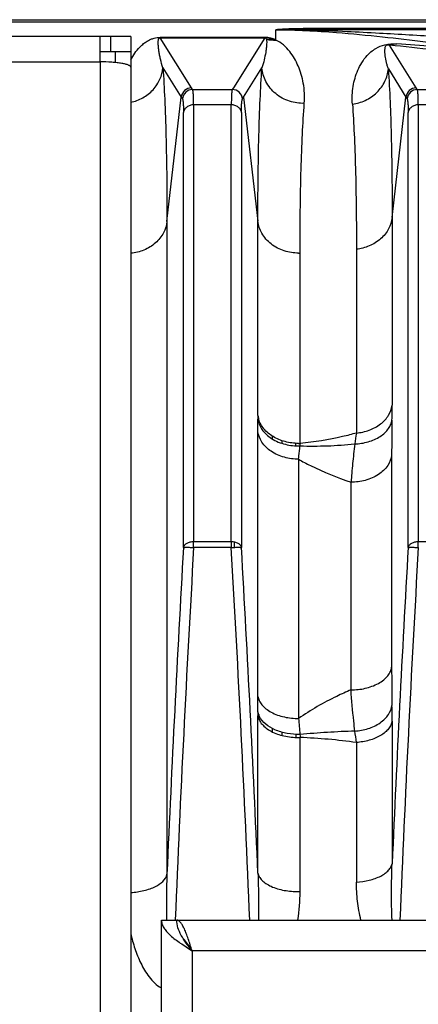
# Model space of a CAD drawing. Extents: x -1680 to 1181, y 8 to 1691.
# Tile 23 of 83: x -675 to -636, y 347 to 443. Entities that reach past the tile are written whole.
import ezdxf

# ---------------------------------------------------------------- set-up
doc = ezdxf.new("R2010")
doc.units = 0
doc.header["$LTSCALE"] = 65.395
doc.layers.get('0').update_dxf_attribs({"linetype": 'CONTINUOUS'})

msp = doc.modelspace()

# ---------------------------------------------------------------- linework, layer by layer
at = {"color": 6, "linetype": 'CONTINUOUS'}
for p, q in [((-855.097, 443.13), (-567.495, 443.13)), ((-661.495, 191.026), (-661.495, 355.026)), ((-661.495, 355.026), (-526.495, 355.026))]:
    msp.add_line(p, q, dxfattribs=at)
at = {"color": 9, "linetype": 'CONTINUOUS'}
for p, q in [((-855.097, 442.922), (-567.495, 442.922)), ((-646.903, 442.255), (-646.903, 442.13)), ((-567.495, 442.255), (-646.903, 442.255)), ((-666.495, 441.485), (-666.495, 439.985)), ((-658.551, 436.463), (-661.622, 441.362)), ((-651.368, 441.362), (-654.439, 436.463)), ((-650.296, 441.137), (-650.296, 442.141)), ((-567.495, 442.13), (-646.903, 442.13)), ((-636.551, 436.463), (-639.168, 440.637)), ((-683.528, 439.005), (-667.495, 439.005)), ((-667.495, 439.005), (-667.495, 308.284)), ((-661.346, 438.423), (-659.546, 435.551)), ((-653.444, 435.551), (-651.654, 438.406)), ((-639.272, 438.305), (-637.546, 435.551)), ((-660.949, 423.371), (-659.546, 435.551)), ((-658.44, 436.288), (-658.551, 436.463)), ((-658.44, 436.288), (-654.55, 436.288)), ((-654.439, 436.463), (-654.55, 436.288)), ((-653.444, 435.551), (-652.045, 423.406)), ((-638.904, 423.762), (-637.546, 435.551)), ((-636.44, 436.288), (-636.551, 436.463)), ((-636.44, 436.288), (-632.55, 436.288)), ((-658.34, 434.796), (-658.34, 392.035)), ((-654.65, 434.796), (-658.34, 434.796)), ((-654.65, 392.035), (-654.65, 434.796)), ((-636.34, 434.796), (-636.34, 392.035)), ((-632.65, 434.796), (-636.34, 434.796)), ((-659.335, 391.473), (-659.335, 434.032)), ((-653.655, 434.032), (-653.655, 391.473)), ((-637.335, 391.473), (-637.335, 434.032)), ((-660.949, 423.371), (-660.949, 359.508)), ((-652.045, 404.395), (-652.045, 423.406)), ((-638.904, 423.762), (-638.904, 405.398)), ((-647.918, 401.671), (-647.918, 420.289)), ((-642.398, 420.67), (-642.398, 402.68)), ((-652.041, 376.895), (-652.041, 402.813)), ((-650.65, 402.388), (-650.65, 402.113)), ((-649.655, 401.662), (-649.655, 401.92)), ((-648.338, 401.43), (-648.338, 401.685)), ((-648.06, 400.115), (-648.06, 374.744)), ((-638.949, 400.511), (-638.949, 379.762)), ((-642.929, 377.547), (-642.929, 397.865)), ((-654.65, 392.035), (-658.34, 392.035)), ((-654.653, 391.48), (-658.337, 391.48)), ((-654.34, 391.494), (-654.34, 392.004)), ((-632.65, 392.035), (-636.34, 392.035)), ((-652.045, 359.601), (-652.045, 375.004)), ((-638.904, 374.481), (-638.904, 360.535)), ((-650.65, 373.771), (-650.65, 373.446)), ((-649.655, 373.083), (-649.655, 373.388)), ((-648.302, 372.894), (-648.302, 373.19)), ((-648.302, 372.892), (-648.302, 373.186)), ((-647.918, 357.806), (-647.918, 372.89)), ((-642.398, 372.398), (-642.398, 358.739)), ((-658.495, 352.026), (-658.495, 194.026)), ((-529.495, 352.026), (-658.495, 352.026))]:
    msp.add_line(p, q, dxfattribs=at)
at = {"color": 3, "linetype": 'CONTINUOUS'}
for p, q in [((-664.495, 441.485), (-869.495, 441.485)), ((-667.495, 439.005), (-667.495, 441.485)), ((-664.495, 439.985), (-664.495, 314.8))]:
    msp.add_line(p, q, dxfattribs=at)
at = {"color": 7, "linetype": 'CONTINUOUS'}
for p, q in [((-664.495, 441.485), (-664.495, 439.985)), ((-664.495, 439.985), (-667.495, 439.985)), ((-665.995, 438.936), (-665.995, 439.985))]:
    msp.add_line(p, q, dxfattribs=at)
at = {"color": 2, "linetype": 'CONTINUOUS'}
for p, q in [((-661.622, 441.391), (-661.622, 441.362)), ((-651.368, 441.391), (-661.622, 441.391)), ((-661.622, 441.362), (-651.368, 441.362)), ((-651.23, 441.257), (-650.577, 441.257)), ((-650.492, 441.225), (-651.215, 441.225)), ((-658.34, 391.48), (-658.34, 392.035)), ((-654.65, 392.035), (-654.65, 391.48)), ((-636.34, 391.48), (-636.34, 392.035))]:
    msp.add_line(p, q, dxfattribs=at)
for centre, radius, start, end in [((-651.364, 439.013), 2.377, 87.07579, 90.0778), ((-650.458, 444.815), 3.682, 258.14067, 272.5249), ((-649.709, 404.704), 2.356, 187.54337, 195.64524), ((-582.893, 404.396), 69.151, 180.00149, 180.28559), ((-649.661, 404.717), 2.405, 195.62471, 196.61541), ((-648.065, 406.956), 5.287, 270.0001, 271.58593), ((-622.742, 400.343), 25.211, 176.97959, 177.54058), ((-555.656, 375.007), 96.388, 179.76023, 180.0018), ((-650.323, 375.714), 1.749, 199.68577, 204.80453), ((-648.064, 379.696), 6.808, 269.99988, 271.23126), ((-593.603, 374.959), 54.354, 181.87508, 182.18242)]:
    msp.add_arc(centre, radius, start, end, dxfattribs=at)
at = {"color": 9, "linetype": 'CONTINUOUS'}
for centre, radius, start, end in [((-648.909, 348.925), 93.227, 88.76666, 90.85215), ((-692.262, -80.013), 523.35, 83.21461, 84.17734), ((-625.071, 457.233), 40.726, 212.16602, 212.45822), ((-658.437, 435.286), 1.002, 90.17869, 174.8411), ((-654.553, 435.286), 1.002, 5.1589, 89.82131), ((-687.912, 457.229), 40.718, 327.54174, 327.83401), ((-603.071, 457.233), 40.726, 212.16602, 212.45822), ((-636.437, 435.286), 1.002, 90.17869, 174.8411), ((-648.065, 424.904), 4.618, 269.99998, 271.81542), ((-720.949, 405.427), 82.045, 358.96959, 359.97976), ((-911.593, 402.759), 259.553, 0.01182, 0.28526), ((-444.542, 400.433), 194.407, 178.96312, 179.97716), ((-226.349, 337.27), 421.16, 171.0653, 171.21281), ((1774.191, 252.543), 2437.489, 176.732532, 177.484862), ((1643.023, 259.091), 2305.165, 176.707589, 177.614647), ((-2955.234, 259.116), 2304.386, 2.385388, 3.292904), ((-3088.137, 252.492), 2438.445, 2.517528, 3.26737), ((1806.886, 251.979), 2448.198, 176.733618, 177.458584), ((1750.139, 254.971), 2390.38, 176.726184, 177.601051), ((-424.906, 379.747), 214.043, 179.99593, 180.99706), ((-1000.152, 376.909), 348.112, 359.75331, 359.99761), ((-725.298, 374.541), 86.394, 359.96005, 0.98237), ((-169.539, 414.349), 480.157, 184.73129, 184.91845), ((-650.344, 314.466), 58.474, 82.19046, 87.62254), ((-674.462, 368.696), 32.277, 6.58618, 8.58825), ((-569.275, 356.179), 91.735, 177.91994, 180.71988), ((-665.92, 357.812), 18.002, 351.09782, 359.9814), ((-648.064, 365.824), 8.019, 269.99988, 271.04532)]:
    msp.add_arc(centre, radius, start, end, dxfattribs=at)
at = {"color": 6, "linetype": 'CONTINUOUS'}
for centre in [(-658.548, 435.461), (-636.548, 435.461)]:
    msp.add_arc(centre, 1.002, 90.16724, 174.80909, dxfattribs=at)
at = {"color": 9, "linetype": 'CONTINUOUS'}
for points, knots in [([(-646.903, 442.255), (-647.225, 442.255), (-647.86, 442.252), (-648.777, 442.235), (-649.586, 442.202), (-650.082, 442.167), (-650.296, 442.141)], [0, 0, 0, 0, 0.284668, 0.56073, 0.810096, 1, 1, 1, 1]), ([(-664.495, 439.192), (-664.376, 439.419), (-664.112, 439.859), (-663.706, 440.363), (-663.32, 440.728), (-662.966, 440.997), (-662.59, 441.2), (-662.133, 441.353), (-661.82, 441.391), (-661.622, 441.391)], [0, 0, 0, 0, 0.202232, 0.404065, 0.508697, 0.621019, 0.754111, 0.843988, 1, 1, 1, 1]), ([(-661.346, 438.423), (-661.437, 438.698), (-661.551, 439.108), (-661.666, 439.648), (-661.732, 440.028), (-661.779, 440.391), (-661.804, 440.683), (-661.809, 440.909), (-661.804, 441.046), (-661.79, 441.152), (-661.772, 441.231), (-661.743, 441.297), (-661.694, 441.35), (-661.649, 441.362), (-661.622, 441.362)], [0, 0, 0, 0, 0.282925, 0.414317, 0.539452, 0.658521, 0.771607, 0.825928, 0.878828, 0.904864, 0.930892, 0.958015, 0.974035, 1, 1, 1, 1]), ([(-650.296, 442.141), (-648.313, 442.141), (-644.819, 441.949), (-639.941, 441.484), (-635.694, 440.989), (-630.357, 440.272), (-623.953, 439.254), (-618.918, 438.292), (-616.468, 437.78)], [0, 0, 0, 0, 0.174164, 0.307024, 0.430473, 0.549753, 0.780078, 1, 1, 1, 1]), ([(-646.903, 442.13), (-645.704, 442.094), (-643.453, 442), (-639.252, 441.781), (-634.392, 441.495), (-628.784, 441.144), (-621.688, 440.679), (-613.259, 440.092), (-606.632, 439.584), (-603.444, 439.322)], [0, 0, 0, 0, 0.082615, 0.155174, 0.289753, 0.417991, 0.542215, 0.779601, 1, 1, 1, 1]), ([(-651.215, 441.212), (-651.201, 441.164), (-651.187, 441.062), (-651.181, 440.856), (-651.196, 440.59), (-651.232, 440.261), (-651.302, 439.792), (-651.428, 439.168), (-651.568, 438.666), (-651.654, 438.406)], [0, 0, 0, 0, 0.052967, 0.106358, 0.216662, 0.332271, 0.453421, 0.713401, 1, 1, 1, 1]), ([(-647.502, 434.945), (-647.453, 435.602), (-647.513, 436.86), (-648.024, 438.592), (-648.886, 440.091), (-649.761, 440.888), (-650.296, 441.137)], [0, 0, 0, 0, 0.277063, 0.523328, 0.75187, 1, 1, 1, 1]), ([(-642.791, 434.875), (-642.832, 435.451), (-642.797, 436.314), (-642.553, 437.416), (-642.276, 438.197), (-641.886, 438.951), (-641.441, 439.547), (-640.962, 440.008), (-640.408, 440.406), (-639.556, 440.758), (-638.833, 440.802), (-638.438, 440.771)], [0, 0, 0, 0, 0.207947, 0.307538, 0.406022, 0.505859, 0.61238, 0.672551, 0.744759, 0.85717, 1, 1, 1, 1]), ([(-639.272, 438.305), (-639.309, 438.416), (-639.375, 438.636), (-639.459, 438.965), (-639.525, 439.286), (-639.575, 439.599), (-639.601, 439.856), (-639.608, 440.059), (-639.606, 440.208), (-639.591, 440.357), (-639.556, 440.511), (-639.479, 440.636), (-639.372, 440.676), (-639.276, 440.675), (-639.208, 440.653), (-639.168, 440.637)], [0, 0, 0, 0, 0.129725, 0.255078, 0.376294, 0.493597, 0.607268, 0.662912, 0.717953, 0.772795, 0.828782, 0.895033, 0.922083, 0.952182, 1, 1, 1, 1]), ([(-638.438, 440.771), (-638.499, 440.752), (-638.737, 440.683), (-638.984, 440.646), (-639.168, 440.637)], [0, 0, 0, 0, 0.258598, 1, 1, 1, 1]), ([(-629.125, 440.023), (-629.874, 440.083), (-632.978, 440.335), (-636.082, 440.588), (-638.438, 440.771)], [0, 0, 0, 0, 0.24134, 1, 1, 1, 1]), ([(-664.495, 435.046), (-664.085, 435.131), (-663.279, 435.43), (-662.274, 436.222), (-661.593, 437.261), (-661.385, 438.043), (-661.346, 438.423)], [0, 0, 0, 0, 0.254958, 0.51558, 0.767446, 1, 1, 1, 1]), ([(-661.346, 438.423), (-661.275, 437.399), (-661.155, 435.195), (-660.985, 430.178), (-660.949, 426.184), (-660.949, 423.371)], [0, 0, 0, 0, 0.204397, 0.439616, 1, 1, 1, 1]), ([(-652.045, 423.406), (-652.045, 426.205), (-652.009, 430.183), (-651.843, 435.183), (-651.724, 437.383), (-651.654, 438.406)], [0, 0, 0, 0, 0.55959, 0.795003, 1, 1, 1, 1]), ([(-647.502, 434.945), (-647.986, 434.928), (-648.999, 435.069), (-650.353, 435.809), (-651.318, 436.99), (-651.607, 437.945), (-651.654, 438.406)], [0, 0, 0, 0, 0.245562, 0.507559, 0.764865, 1, 1, 1, 1]), ([(-642.791, 434.876), (-642.357, 434.926), (-641.48, 435.171), (-640.349, 435.941), (-639.556, 437.036), (-639.315, 437.889), (-639.272, 438.305)], [0, 0, 0, 0, 0.24775, 0.507487, 0.762769, 1, 1, 1, 1]), ([(-639.272, 438.305), (-639.131, 436.166), (-638.948, 431.318), (-638.904, 426.468), (-638.904, 423.762)], [0, 0, 0, 0, 0.44211, 1, 1, 1, 1]), ([(-658.34, 434.796), (-658.34, 434.99), (-658.343, 435.333), (-658.357, 435.733), (-658.377, 435.983), (-658.393, 436.118), (-658.412, 436.216), (-658.429, 436.269), (-658.44, 436.288)], [0, 0, 0, 0, 0.387559, 0.68543, 0.799474, 0.889831, 0.956484, 1, 1, 1, 1]), ([(-654.55, 436.288), (-654.561, 436.269), (-654.578, 436.216), (-654.597, 436.118), (-654.613, 435.983), (-654.633, 435.733), (-654.647, 435.333), (-654.65, 434.99), (-654.65, 434.796)], [0, 0, 0, 0, 0.043516, 0.110169, 0.200526, 0.314569, 0.612441, 1, 1, 1, 1]), ([(-636.34, 434.796), (-636.34, 434.99), (-636.343, 435.333), (-636.357, 435.733), (-636.377, 435.983), (-636.393, 436.118), (-636.412, 436.216), (-636.429, 436.269), (-636.44, 436.288)], [0, 0, 0, 0, 0.387559, 0.68543, 0.799474, 0.889831, 0.956484, 1, 1, 1, 1]), ([(-659.435, 435.376), (-659.424, 435.359), (-659.407, 435.311), (-659.388, 435.223), (-659.372, 435.101), (-659.352, 434.876), (-659.338, 434.515), (-659.335, 434.207), (-659.335, 434.032)], [0, 0, 0, 0, 0.044151, 0.111076, 0.201472, 0.315436, 0.613079, 1, 1, 1, 1]), ([(-658.34, 434.796), (-658.457, 434.796), (-658.697, 434.76), (-659.019, 434.598), (-659.251, 434.343), (-659.323, 434.132), (-659.335, 434.032)], [0, 0, 0, 0, 0.25849, 0.525738, 0.777273, 1, 1, 1, 1]), ([(-653.655, 434.032), (-653.667, 434.132), (-653.739, 434.343), (-653.971, 434.598), (-654.292, 434.76), (-654.533, 434.796), (-654.65, 434.796)], [0, 0, 0, 0, 0.222727, 0.474262, 0.74151, 1, 1, 1, 1]), ([(-653.655, 434.032), (-653.655, 434.207), (-653.652, 434.515), (-653.638, 434.875), (-653.618, 435.101), (-653.601, 435.222), (-653.583, 435.311), (-653.566, 435.359), (-653.555, 435.376)], [0, 0, 0, 0, 0.386877, 0.684499, 0.798469, 0.88888, 0.955827, 1, 1, 1, 1]), ([(-647.918, 420.289), (-647.918, 423.024), (-647.881, 426.91), (-647.703, 431.795), (-647.577, 433.945), (-647.502, 434.945)], [0, 0, 0, 0, 0.559516, 0.79493, 1, 1, 1, 1]), ([(-642.791, 434.875), (-642.72, 433.901), (-642.602, 431.809), (-642.434, 427.074), (-642.398, 423.313), (-642.398, 420.67)], [0, 0, 0, 0, 0.20629, 0.442098, 1, 1, 1, 1]), ([(-637.435, 435.376), (-637.424, 435.359), (-637.407, 435.311), (-637.388, 435.223), (-637.372, 435.101), (-637.352, 434.876), (-637.338, 434.515), (-637.335, 434.207), (-637.335, 434.032)], [0, 0, 0, 0, 0.044151, 0.111076, 0.201472, 0.315436, 0.613079, 1, 1, 1, 1]), ([(-636.34, 434.796), (-636.457, 434.796), (-636.697, 434.76), (-637.019, 434.598), (-637.251, 434.343), (-637.323, 434.132), (-637.335, 434.032)], [0, 0, 0, 0, 0.25849, 0.525738, 0.777273, 1, 1, 1, 1]), ([(-660.949, 423.371), (-660.993, 422.994), (-661.239, 422.211), (-662.039, 421.218), (-663.178, 420.524), (-664.056, 420.313), (-664.495, 420.271)], [0, 0, 0, 0, 0.224198, 0.473908, 0.738968, 1, 1, 1, 1]), ([(-648.065, 420.286), (-648.535, 420.286), (-649.501, 420.433), (-650.788, 421.099), (-651.713, 422.143), (-651.998, 422.998), (-652.045, 423.406)], [0, 0, 0, 0, 0.257111, 0.523503, 0.775587, 1, 1, 1, 1]), ([(-638.904, 423.762), (-638.948, 423.383), (-639.196, 422.599), (-639.993, 421.612), (-641.113, 420.927), (-641.971, 420.713), (-642.398, 420.667)], [0, 0, 0, 0, 0.228029, 0.47923, 0.742784, 1, 1, 1, 1]), ([(-642.398, 402.68), (-641.975, 402.72), (-641.133, 402.902), (-640.02, 403.49), (-639.21, 404.351), (-638.948, 405.06), (-638.904, 405.398)], [0, 0, 0, 0, 0.268842, 0.538067, 0.784663, 1, 1, 1, 1]), ([(-642.565, 401.609), (-642.123, 401.629), (-641.459, 401.732), (-640.635, 402.03), (-640.08, 402.325), (-639.616, 402.684), (-639.259, 403.085), (-639.022, 403.512), (-638.939, 403.809), (-638.917, 403.953)], [0, 0, 0, 0, 0.285202, 0.427201, 0.562802, 0.688529, 0.803007, 0.906149, 1, 1, 1, 1]), ([(-648.06, 400.115), (-648.53, 400.115), (-649.479, 400.239), (-650.754, 400.799), (-651.692, 401.69), (-651.993, 402.451), (-652.041, 402.808)], [0, 0, 0, 0, 0.271438, 0.545427, 0.791846, 1, 1, 1, 1]), ([(-642.398, 402.68), (-642.849, 402.554), (-644.663, 402.089), (-646.52, 401.79), (-647.918, 401.671)], [0, 0, 0, 0, 0.250193, 1, 1, 1, 1]), ([(-648.06, 400.115), (-648.05, 400.223), (-648.006, 400.659), (-647.963, 401.096), (-647.93, 401.425)], [0, 0, 0, 0, 0.247349, 1, 1, 1, 1]), ([(-647.93, 401.425), (-647.036, 401.396), (-645.244, 401.404), (-643.457, 401.522), (-642.565, 401.609)], [0, 0, 0, 0, 0.49962, 1, 1, 1, 1]), ([(-642.565, 401.609), (-642.605, 401.286), (-642.672, 400.646), (-642.769, 399.698), (-642.854, 398.773), (-642.908, 398.165), (-642.929, 397.865)], [0, 0, 0, 0, 0.259613, 0.513126, 0.760071, 1, 1, 1, 1]), ([(-648.06, 400.115), (-647.681, 399.9), (-646.028, 399.026), (-644.286, 398.325), (-642.929, 397.865)], [0, 0, 0, 0, 0.233438, 1, 1, 1, 1]), ([(-638.949, 400.511), (-638.997, 400.157), (-639.303, 399.405), (-640.245, 398.532), (-641.518, 397.985), (-642.462, 397.865), (-642.929, 397.865)], [0, 0, 0, 0, 0.207313, 0.453722, 0.728268, 1, 1, 1, 1]), ([(-642.929, 377.547), (-642.463, 377.547), (-641.534, 377.645), (-640.449, 378.029), (-639.734, 378.503), (-639.334, 378.897), (-639.067, 379.32), (-638.973, 379.619), (-638.949, 379.762)], [0, 0, 0, 0, 0.286122, 0.568678, 0.696205, 0.810209, 0.910608, 1, 1, 1, 1]), ([(-652.041, 376.9), (-652.017, 376.76), (-651.923, 376.47), (-651.658, 376.06), (-651.26, 375.677), (-650.546, 375.215), (-649.459, 374.84), (-648.529, 374.744), (-648.06, 374.744)], [0, 0, 0, 0, 0.087357, 0.186077, 0.298994, 0.426174, 0.710308, 1, 1, 1, 1]), ([(-642.929, 377.547), (-643.4, 377.347), (-645.178, 376.545), (-646.883, 375.572), (-648.06, 374.744)], [0, 0, 0, 0, 0.262249, 1, 1, 1, 1]), ([(-642.547, 373.515), (-642.587, 373.839), (-642.739, 375.181), (-642.856, 376.526), (-642.929, 377.547)], [0, 0, 0, 0, 0.241755, 1, 1, 1, 1]), ([(-642.547, 373.515), (-642.11, 373.546), (-641.453, 373.666), (-640.639, 373.987), (-640.086, 374.302), (-639.621, 374.683), (-639.164, 375.222), (-638.962, 375.707), (-638.917, 376.023)], [0, 0, 0, 0, 0.278063, 0.418262, 0.553556, 0.680514, 0.79745, 1, 1, 1, 1]), ([(-638.904, 374.48), (-638.926, 374.353), (-639.01, 374.09), (-639.244, 373.718), (-639.591, 373.369), (-640.037, 373.057), (-640.567, 372.798), (-641.351, 372.53), (-641.978, 372.428), (-642.398, 372.398)], [0, 0, 0, 0, 0.089304, 0.188993, 0.30166, 0.42727, 0.564129, 0.708397, 1, 1, 1, 1]), ([(-642.547, 373.515), (-643.445, 373.484), (-645.24, 373.397), (-647.033, 373.264), (-647.928, 373.181)], [0, 0, 0, 0, 0.499535, 1, 1, 1, 1]), ([(-642.398, 358.739), (-641.978, 358.765), (-641.352, 358.853), (-640.564, 359.085), (-640.036, 359.308), (-639.592, 359.576), (-639.247, 359.875), (-639.012, 360.195), (-638.926, 360.425), (-638.904, 360.535)], [0, 0, 0, 0, 0.304219, 0.452787, 0.591735, 0.716643, 0.825659, 0.918956, 1, 1, 1, 1]), ([(-638.912, 355.026), (-638.953, 355.932), (-638.976, 357.77), (-638.937, 359.607), (-638.904, 360.536)], [0, 0, 0, 0, 0.493939, 1, 1, 1, 1]), ([(-664.495, 357.725), (-664.063, 357.748), (-663.424, 357.833), (-662.614, 358.069), (-661.752, 358.426), (-661.056, 358.972), (-660.949, 359.508)], [0, 0, 0, 0, 0.312685, 0.464416, 0.605318, 1, 1, 1, 1]), ([(-652.045, 359.601), (-652.021, 359.483), (-651.923, 359.236), (-651.656, 358.895), (-651.257, 358.578), (-650.536, 358.191), (-649.452, 357.884), (-648.532, 357.805), (-648.065, 357.805)], [0, 0, 0, 0, 0.077689, 0.169045, 0.278012, 0.404851, 0.697037, 1, 1, 1, 1]), ([(-652.045, 359.601), (-652.031, 359.219), (-651.987, 357.695), (-651.976, 356.169), (-651.991, 355.026)], [0, 0, 0, 0, 0.25057, 1, 1, 1, 1]), ([(-641.957, 355.026), (-642.111, 355.632), (-642.33, 356.866), (-642.398, 358.115), (-642.398, 358.739)], [0, 0, 0, 0, 0.500696, 1, 1, 1, 1]), ([(-664.495, 353.707), (-664.384, 353.211), (-664.115, 352.221), (-663.544, 350.778), (-662.748, 349.412), (-661.967, 348.639), (-661.495, 348.378)], [0, 0, 0, 0, 0.243826, 0.490614, 0.7417, 1, 1, 1, 1])]:
    msp.add_open_spline(points, degree=3, knots=knots, dxfattribs=at)
at = {"color": 2, "linetype": 'CONTINUOUS'}
for points, knots in [([(-651.368, 441.362), (-651.338, 441.362), (-651.292, 441.348), (-651.248, 441.297), (-651.232, 441.264), (-651.225, 441.243)], [0, 0, 0, 0, 0.451725, 0.65722, 1, 1, 1, 1]), ([(-650.296, 441.137), (-650.406, 441.192), (-650.71, 441.318), (-651.038, 441.377), (-651.243, 441.388)], [0, 0, 0, 0, 0.374075, 1, 1, 1, 1]), ([(-652.044, 404.052), (-652.02, 403.879), (-651.926, 403.522), (-651.546, 402.81), (-650.696, 402.042), (-649.379, 401.512), (-648.408, 401.412), (-647.93, 401.425)], [0, 0, 0, 0, 0.098901, 0.207271, 0.453706, 0.728937, 1, 1, 1, 1]), ([(-648.065, 401.669), (-648.509, 401.669), (-649.383, 401.778), (-650.564, 402.261), (-651.485, 403.016), (-651.864, 403.687), (-651.966, 404.029)], [0, 0, 0, 0, 0.275212, 0.537832, 0.77947, 1, 1, 1, 1]), ([(-658.34, 392.035), (-658.46, 392.035), (-658.693, 392.009), (-659.004, 391.895), (-659.238, 391.718), (-659.322, 391.552), (-659.335, 391.473)], [0, 0, 0, 0, 0.295733, 0.568324, 0.802423, 1, 1, 1, 1]), ([(-659.335, 391.473), (-659.327, 391.479), (-659.294, 391.485), (-659.232, 391.494), (-659.134, 391.498), (-659.007, 391.501), (-658.855, 391.5), (-658.629, 391.495), (-658.454, 391.487), (-658.337, 391.48)], [0, 0, 0, 0, 0.031268, 0.094644, 0.19261, 0.321977, 0.47716, 0.648579, 1, 1, 1, 1]), ([(-654.653, 391.48), (-654.536, 391.487), (-654.361, 391.495), (-654.135, 391.5), (-653.983, 391.501), (-653.856, 391.498), (-653.758, 391.494), (-653.696, 391.485), (-653.663, 391.479), (-653.655, 391.473)], [0, 0, 0, 0, 0.351395, 0.522811, 0.677997, 0.807371, 0.905344, 0.968727, 1, 1, 1, 1]), ([(-653.655, 391.473), (-653.668, 391.552), (-653.752, 391.718), (-653.986, 391.895), (-654.297, 392.009), (-654.529, 392.035), (-654.65, 392.035)], [0, 0, 0, 0, 0.197577, 0.431676, 0.704267, 1, 1, 1, 1]), ([(-636.34, 392.035), (-636.46, 392.035), (-636.693, 392.009), (-637.004, 391.895), (-637.238, 391.718), (-637.322, 391.552), (-637.335, 391.473)], [0, 0, 0, 0, 0.295733, 0.568324, 0.802423, 1, 1, 1, 1]), ([(-637.335, 391.473), (-637.327, 391.479), (-637.294, 391.485), (-637.232, 391.494), (-637.134, 391.498), (-637.007, 391.501), (-636.855, 391.5), (-636.629, 391.495), (-636.455, 391.487), (-636.338, 391.48)], [0, 0, 0, 0, 0.031265, 0.094621, 0.192553, 0.321882, 0.47704, 0.648458, 1, 1, 1, 1]), ([(-652.045, 375.004), (-652.02, 374.857), (-651.918, 374.559), (-651.639, 374.153), (-651.241, 373.788), (-650.547, 373.352), (-649.473, 372.985), (-648.547, 372.888), (-648.065, 372.888)], [0, 0, 0, 0, 0.09243, 0.192597, 0.303354, 0.425601, 0.70015, 1, 1, 1, 1]), ([(-651.97, 375.124), (-651.978, 375.148), (-652.009, 375.242), (-652.032, 375.338), (-652.044, 375.41)], [0, 0, 0, 0, 0.256958, 1, 1, 1, 1]), ([(-647.928, 373.181), (-648.345, 373.173), (-648.977, 373.222), (-649.797, 373.415), (-650.822, 373.785), (-651.627, 374.366), (-651.911, 374.98)], [0, 0, 0, 0, 0.274688, 0.415845, 0.553753, 1, 1, 1, 1]), ([(-658.495, 352.026), (-658.637, 352.249), (-658.9, 352.663), (-659.203, 353.055), (-659.367, 353.213)], [0, 0, 0, 0, 0.536955, 1, 1, 1, 1])]:
    msp.add_open_spline(points, degree=3, knots=knots, dxfattribs=at)
msp.add_open_spline([(-651.225, 441.243), (-651.221, 441.233), (-651.218, 441.223), (-651.215, 441.212)], degree=3, dxfattribs=at)
at = {"color": 3, "linetype": 'CONTINUOUS'}
msp.add_open_spline([(-664.495, 438.485), (-664.495, 438.523), (-664.543, 438.586), (-664.629, 438.641), (-664.778, 438.711), (-665.028, 438.786), (-665.398, 438.862), (-665.848, 438.924), (-666.555, 438.988), (-667.112, 439.005), (-667.495, 439.005)], degree=3, knots=[0, 0, 0, 0, 0.0375, 0.065438, 0.100819, 0.194373, 0.316765, 0.464143, 0.631322, 1, 1, 1, 1], dxfattribs=at)
at = {"color": 6, "linetype": 'CONTINUOUS'}
for points, knots in [([(-661.495, 355.026), (-661.495, 354.9), (-661.452, 354.634), (-661.27, 354.252), (-660.984, 353.877), (-660.455, 353.356), (-659.611, 352.737), (-658.881, 352.271), (-658.495, 352.026)], [0, 0, 0, 0, 0.086489, 0.180413, 0.28672, 0.407305, 0.687399, 1, 1, 1, 1]), ([(-658.495, 352.026), (-658.689, 352.274), (-659.068, 352.755), (-659.563, 353.492), (-659.909, 354.246), (-659.995, 354.773), (-659.995, 355.026)], [0, 0, 0, 0, 0.276595, 0.538425, 0.777823, 1, 1, 1, 1]), ([(-658.495, 352.026), (-658.617, 352.41), (-658.794, 352.969), (-659.047, 353.675), (-659.23, 354.127), (-659.412, 354.5), (-659.595, 354.782), (-659.78, 354.972), (-659.93, 355.026), (-659.995, 355.026)], [0, 0, 0, 0, 0.349768, 0.509488, 0.651903, 0.772828, 0.869754, 0.94319, 1, 1, 1, 1])]:
    msp.add_open_spline(points, degree=3, knots=knots, dxfattribs=at)

doc.saveas('drawing.dxf')
